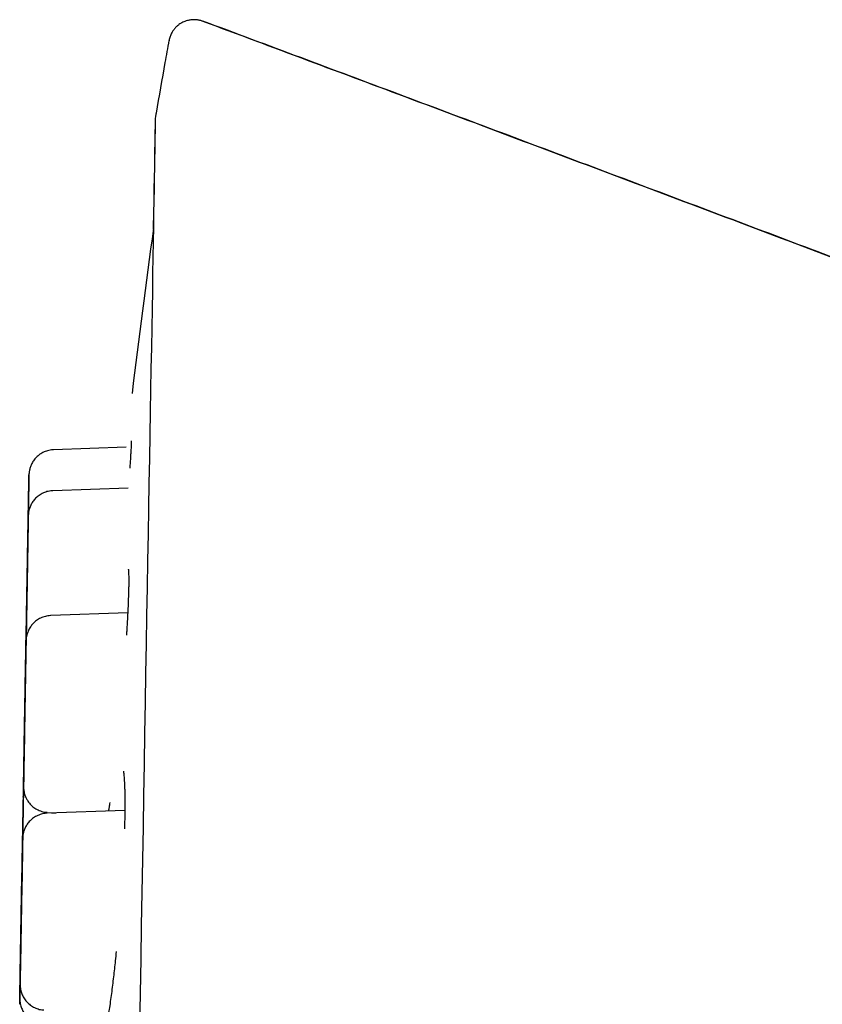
# Model space of a CAD drawing. Header units: millimetres. Extents: x 8 to 677, y 12 to 772.
# Tile 48 of 77: x 135.48 to 144.92, y 760.82 to 772.41. Entities that reach past the tile are written whole.
import ezdxf

# ---------------------------------------------------------------- set-up
doc = ezdxf.new("R2010")
doc.units = ezdxf.units.MM

msp = doc.modelspace()

# ---------------------------------------------------------------- linework, layer by layer
at = {"color": 7, "linetype": 'Continuous', "lineweight": 30}
for p, q in [((137.076, 771.268), (137.076, 771.268)), ((136.731, 767.38), (135.876, 767.35)), ((136.755, 766.899), (135.868, 766.868)), ((136.749, 765.43), (135.843, 765.398)), ((136.714, 763.103), (135.803, 763.071)), ((135.803, 763.081), (135.9, 763.074))]:
    msp.add_line(p, q, dxfattribs=at)
at = {"color": 7, "linetype": 'Continuous', "lineweight": 30, "flags": 128}
for points in [[(137.073, 771.24), (137.073, 771.234), (137.073, 771.217), (137.072, 771.188), (137.072, 771.148), (137.071, 771.097), (137.07, 771.034), (137.069, 770.96), (137.067, 770.875), (137.065, 770.779), (137.064, 770.672), (137.062, 770.553), (137.059, 770.424), (137.057, 770.284), (137.054, 770.133), (137.052, 769.971), (137.049, 769.799), (137.045, 769.616), (137.042, 769.423), (137.039, 769.22), (137.035, 769.007), (137.031, 768.784), (137.027, 768.551), (137.023, 768.309), (137.018, 768.057), (137.014, 767.796), (137.009, 767.526), (137.004, 767.247), (136.999, 766.959), (136.994, 766.663), (136.989, 766.358), (136.983, 766.046), (136.978, 765.726), (136.972, 765.398), (136.966, 765.062), (136.96, 764.72), (136.954, 764.37), (136.948, 764.014), (136.942, 763.651), (136.935, 763.282), (136.929, 762.907), (136.922, 762.526), (136.916, 762.14), (136.909, 761.749), (136.902, 761.353), (136.895, 760.952), (136.888, 760.547)], [(137.073, 771.24), (137.073, 771.234), (137.073, 771.217), (137.072, 771.188), (137.071, 771.148), (137.07, 771.097), (137.069, 771.034), (137.068, 770.96), (137.066, 770.875), (137.065, 770.779), (137.063, 770.672), (137.061, 770.553), (137.058, 770.424), (137.056, 770.284), (137.053, 770.133), (137.05, 769.971), (137.05, 769.947)], [(135.557, 765.338), (135.557, 765.341), (135.557, 765.347), (135.557, 765.356), (135.558, 765.37), (135.558, 765.386), (135.558, 765.407), (135.559, 765.43), (135.559, 765.457), (135.56, 765.488), (135.56, 765.521), (135.561, 765.557), (135.562, 765.596), (135.562, 765.637), (135.563, 765.681), (135.564, 765.727), (135.565, 765.775), (135.566, 765.825), (135.566, 765.876), (135.567, 765.929), (135.568, 765.983), (135.569, 766.038), (135.57, 766.093), (135.571, 766.149), (135.572, 766.205), (135.573, 766.261), (135.574, 766.317), (135.575, 766.373), (135.576, 766.427), (135.577, 766.481), (135.578, 766.533), (135.579, 766.584), (135.58, 766.634), (135.581, 766.681), (135.581, 766.726), (135.582, 766.769), (135.583, 766.81), (135.583, 766.848), (135.584, 766.883), (135.585, 766.916), (135.585, 766.945), (135.586, 766.971), (135.586, 766.994), (135.586, 767.013), (135.587, 767.029), (135.587, 767.041), (135.587, 767.05), (135.587, 767.055), (135.587, 767.056)], [(135.587, 767.056), (135.587, 767.056), (135.587, 767.053), (135.587, 767.047), (135.587, 767.038), (135.586, 767.024), (135.586, 767.008), (135.586, 766.987), (135.585, 766.964), (135.585, 766.937), (135.584, 766.906), (135.584, 766.873), (135.583, 766.837), (135.582, 766.798), (135.582, 766.757), (135.581, 766.713), (135.58, 766.667), (135.579, 766.619), (135.578, 766.569), (135.578, 766.518), (135.577, 766.465), (135.576, 766.411), (135.575, 766.356), (135.574, 766.301), (135.573, 766.245), (135.572, 766.189), (135.571, 766.133), (135.57, 766.077), (135.569, 766.021), (135.568, 765.967), (135.567, 765.913), (135.566, 765.861), (135.565, 765.81), (135.564, 765.76), (135.563, 765.713), (135.563, 765.668), (135.562, 765.625), (135.561, 765.584), (135.561, 765.546), (135.56, 765.511), (135.559, 765.478), (135.559, 765.449), (135.558, 765.423), (135.558, 765.4), (135.558, 765.381), (135.557, 765.365), (135.557, 765.353), (135.557, 765.344), (135.557, 765.339), (135.557, 765.338)], [(135.572, 766.191), (135.573, 766.239), (135.574, 766.286), (135.574, 766.333), (135.575, 766.378), (135.576, 766.423), (135.577, 766.467), (135.577, 766.509), (135.578, 766.549), (135.579, 766.586), (135.579, 766.622), (135.58, 766.655), (135.58, 766.685), (135.581, 766.712), (135.581, 766.736), (135.582, 766.757), (135.582, 766.775), (135.582, 766.789), (135.583, 766.799), (135.583, 766.806), (135.583, 766.81), (135.583, 766.809), (135.583, 766.805), (135.582, 766.797), (135.582, 766.786), (135.582, 766.771), (135.582, 766.752), (135.581, 766.731), (135.581, 766.706), (135.58, 766.678), (135.58, 766.647), (135.579, 766.613), (135.579, 766.577), (135.578, 766.539), (135.577, 766.498), (135.577, 766.456), (135.576, 766.412), (135.575, 766.367), (135.574, 766.321), (135.573, 766.274), (135.573, 766.227), (135.572, 766.179), (135.571, 766.132), (135.57, 766.085), (135.569, 766.038), (135.568, 765.993), (135.568, 765.949), (135.567, 765.906), (135.566, 765.865), (135.566, 765.826), (135.565, 765.79), (135.564, 765.755), (135.564, 765.724), (135.563, 765.695), (135.563, 765.669), (135.562, 765.647), (135.562, 765.627), (135.562, 765.612), (135.562, 765.599), (135.561, 765.591), (135.561, 765.586), (135.561, 765.584), (135.561, 765.586), (135.561, 765.592), (135.562, 765.602), (135.562, 765.615), (135.562, 765.632), (135.562, 765.652), (135.563, 765.675), (135.563, 765.702), (135.564, 765.731), (135.564, 765.764), (135.565, 765.799), (135.566, 765.836), (135.566, 765.875), (135.567, 765.917), (135.568, 765.96), (135.569, 766.004), (135.569, 766.05), (135.57, 766.096), (135.571, 766.144), (135.572, 766.191)], [(135.549, 764.856), (135.549, 764.858), (135.549, 764.864), (135.549, 764.874), (135.549, 764.887), (135.55, 764.904), (135.55, 764.924), (135.551, 764.948), (135.551, 764.975), (135.552, 765.005), (135.552, 765.038), (135.553, 765.074), (135.553, 765.113), (135.554, 765.155), (135.555, 765.198), (135.556, 765.244), (135.557, 765.292), (135.557, 765.342), (135.558, 765.394), (135.559, 765.446), (135.56, 765.5), (135.561, 765.555), (135.562, 765.611), (135.563, 765.667), (135.564, 765.723), (135.565, 765.779), (135.566, 765.835), (135.567, 765.89), (135.568, 765.945), (135.569, 765.999), (135.57, 766.051), (135.571, 766.102), (135.572, 766.151), (135.572, 766.199), (135.573, 766.244), (135.574, 766.287), (135.575, 766.328), (135.575, 766.366), (135.576, 766.401), (135.576, 766.433), (135.577, 766.463), (135.577, 766.489), (135.578, 766.511), (135.578, 766.531), (135.578, 766.546), (135.579, 766.559), (135.579, 766.567), (135.579, 766.572), (135.579, 766.573)], [(135.579, 766.573), (135.579, 766.573), (135.579, 766.571), (135.579, 766.565), (135.579, 766.555), (135.578, 766.542), (135.578, 766.525), (135.578, 766.505), (135.577, 766.481), (135.577, 766.454), (135.576, 766.424), (135.576, 766.391), (135.575, 766.355), (135.574, 766.316), (135.574, 766.275), (135.573, 766.231), (135.572, 766.185), (135.571, 766.137), (135.57, 766.087), (135.569, 766.036), (135.568, 765.983), (135.568, 765.929), (135.567, 765.874), (135.566, 765.819), (135.565, 765.763), (135.564, 765.706), (135.563, 765.65), (135.562, 765.594), (135.561, 765.539), (135.56, 765.484), (135.559, 765.431), (135.558, 765.378), (135.557, 765.327), (135.556, 765.278), (135.555, 765.231), (135.555, 765.185), (135.554, 765.142), (135.553, 765.102), (135.552, 765.064), (135.552, 765.028), (135.551, 764.996), (135.551, 764.967), (135.55, 764.941), (135.55, 764.918), (135.55, 764.899), (135.549, 764.883), (135.549, 764.871), (135.549, 764.862), (135.549, 764.857), (135.549, 764.856)], [(135.547, 764.79), (135.547, 764.792), (135.547, 764.798), (135.547, 764.808), (135.548, 764.821), (135.548, 764.838), (135.548, 764.859), (135.549, 764.882), (135.549, 764.909), (135.55, 764.939), (135.55, 764.973), (135.551, 765.009), (135.552, 765.047), (135.552, 765.089), (135.553, 765.133), (135.554, 765.179), (135.555, 765.227), (135.556, 765.276), (135.557, 765.328), (135.558, 765.381), (135.558, 765.435), (135.559, 765.489), (135.56, 765.545), (135.561, 765.601), (135.562, 765.657), (135.563, 765.713), (135.564, 765.769), (135.565, 765.824), (135.566, 765.879), (135.567, 765.933), (135.568, 765.985), (135.569, 766.036), (135.57, 766.085), (135.571, 766.133), (135.571, 766.178), (135.572, 766.221), (135.573, 766.262), (135.574, 766.3), (135.574, 766.335), (135.575, 766.368), (135.575, 766.397), (135.576, 766.423), (135.576, 766.445), (135.576, 766.465), (135.577, 766.481), (135.577, 766.493), (135.577, 766.501), (135.577, 766.506), (135.577, 766.508)], [(135.577, 766.508), (135.577, 766.508), (135.577, 766.505), (135.577, 766.499), (135.577, 766.49), (135.577, 766.476), (135.576, 766.459), (135.576, 766.439), (135.576, 766.415), (135.575, 766.388), (135.574, 766.358), (135.574, 766.325), (135.573, 766.289), (135.573, 766.25), (135.572, 766.209), (135.571, 766.165), (135.57, 766.119), (135.569, 766.071), (135.569, 766.021), (135.568, 765.97), (135.567, 765.917), (135.566, 765.863), (135.565, 765.808), (135.564, 765.753), (135.563, 765.697), (135.562, 765.641), (135.561, 765.584), (135.56, 765.529), (135.559, 765.473), (135.558, 765.419), (135.557, 765.365), (135.556, 765.313), (135.555, 765.262), (135.554, 765.212), (135.554, 765.165), (135.553, 765.119), (135.552, 765.076), (135.551, 765.036), (135.551, 764.998), (135.55, 764.962), (135.55, 764.93), (135.549, 764.901), (135.549, 764.875), (135.548, 764.852), (135.548, 764.833), (135.548, 764.817), (135.547, 764.805), (135.547, 764.796), (135.547, 764.791), (135.547, 764.79)], [(135.573, 766.262), (135.573, 766.26), (135.573, 766.255), (135.573, 766.247), (135.572, 766.234), (135.572, 766.218), (135.572, 766.199), (135.571, 766.177), (135.571, 766.151), (135.57, 766.122), (135.57, 766.09), (135.569, 766.056), (135.569, 766.02), (135.568, 765.981), (135.567, 765.94), (135.567, 765.897), (135.566, 765.853), (135.565, 765.807), (135.564, 765.761), (135.563, 765.714), (135.563, 765.667), (135.562, 765.619), (135.561, 765.572), (135.56, 765.525), (135.559, 765.479), (135.558, 765.434), (135.558, 765.39), (135.557, 765.348), (135.556, 765.307), (135.556, 765.269), (135.555, 765.233), (135.554, 765.199), (135.554, 765.168), (135.553, 765.14), (135.553, 765.115), (135.552, 765.093), (135.552, 765.075), (135.552, 765.06), (135.552, 765.049), (135.552, 765.041), (135.551, 765.037), (135.551, 765.036), (135.552, 765.039), (135.552, 765.046), (135.552, 765.057), (135.552, 765.071), (135.552, 765.089), (135.553, 765.109), (135.553, 765.134), (135.554, 765.161), (135.554, 765.191), (135.555, 765.224), (135.555, 765.26), (135.556, 765.297), (135.557, 765.337), (135.557, 765.379), (135.558, 765.423), (135.559, 765.467), (135.56, 765.513), (135.561, 765.56), (135.561, 765.607), (135.562, 765.655), (135.563, 765.702), (135.564, 765.749), (135.565, 765.796), (135.565, 765.842), (135.566, 765.886), (135.567, 765.929), (135.568, 765.971), (135.568, 766.01), (135.569, 766.047), (135.57, 766.082), (135.57, 766.114), (135.571, 766.144), (135.571, 766.17), (135.572, 766.194), (135.572, 766.214), (135.572, 766.231), (135.573, 766.244), (135.573, 766.253), (135.573, 766.259), (135.573, 766.262)], [(135.575, 766.327), (135.575, 766.326), (135.574, 766.321), (135.574, 766.312), (135.574, 766.3), (135.574, 766.284), (135.574, 766.265), (135.573, 766.242), (135.573, 766.217), (135.572, 766.188), (135.572, 766.156), (135.571, 766.122), (135.57, 766.085), (135.57, 766.046), (135.569, 766.005), (135.568, 765.963), (135.567, 765.919), (135.567, 765.873), (135.566, 765.827), (135.565, 765.78), (135.564, 765.732), (135.563, 765.685), (135.563, 765.638), (135.562, 765.591), (135.561, 765.545), (135.56, 765.499), (135.559, 765.456), (135.559, 765.413), (135.558, 765.373), (135.557, 765.335), (135.557, 765.298), (135.556, 765.265), (135.556, 765.234), (135.555, 765.206), (135.555, 765.181), (135.554, 765.159), (135.554, 765.141), (135.554, 765.126), (135.553, 765.114), (135.553, 765.107), (135.553, 765.103), (135.553, 765.102), (135.553, 765.105), (135.553, 765.112), (135.554, 765.123), (135.554, 765.137), (135.554, 765.154), (135.554, 765.175), (135.555, 765.199), (135.555, 765.227), (135.556, 765.257), (135.556, 765.29), (135.557, 765.325), (135.558, 765.363), (135.558, 765.403), (135.559, 765.445), (135.56, 765.488), (135.561, 765.533), (135.561, 765.579), (135.562, 765.626), (135.563, 765.673), (135.564, 765.721), (135.565, 765.768), (135.566, 765.815), (135.566, 765.862), (135.567, 765.907), (135.568, 765.952), (135.569, 765.995), (135.569, 766.036), (135.57, 766.076), (135.571, 766.113), (135.571, 766.148), (135.572, 766.18), (135.572, 766.21), (135.573, 766.236), (135.573, 766.26), (135.574, 766.28), (135.574, 766.296), (135.574, 766.31), (135.574, 766.319), (135.575, 766.325), (135.575, 766.327)], [(135.553, 765.103), (135.553, 765.103), (135.553, 765.101), (135.553, 765.095), (135.553, 765.085), (135.553, 765.072), (135.553, 765.055), (135.552, 765.035), (135.552, 765.011), (135.551, 764.984), (135.551, 764.954), (135.55, 764.921), (135.55, 764.885), (135.549, 764.846), (135.548, 764.805), (135.547, 764.761), (135.547, 764.715), (135.546, 764.667), (135.545, 764.617), (135.544, 764.566), (135.543, 764.513), (135.542, 764.459), (135.541, 764.404), (135.54, 764.349), (135.539, 764.293), (135.538, 764.236), (135.537, 764.18), (135.536, 764.124), (135.535, 764.069), (135.534, 764.014), (135.533, 763.961), (135.533, 763.908), (135.532, 763.857), (135.531, 763.808), (135.53, 763.761), (135.529, 763.715), (135.528, 763.672), (135.528, 763.632), (135.527, 763.594), (135.526, 763.558), (135.526, 763.526), (135.525, 763.497), (135.525, 763.471), (135.525, 763.448), (135.524, 763.429), (135.524, 763.413), (135.524, 763.401), (135.524, 763.392), (135.524, 763.387), (135.523, 763.386)], [(135.539, 764.253), (135.54, 764.309), (135.541, 764.365), (135.542, 764.42), (135.543, 764.475), (135.544, 764.529), (135.544, 764.581), (135.545, 764.632), (135.546, 764.681), (135.547, 764.729), (135.548, 764.774), (135.549, 764.817), (135.549, 764.858), (135.55, 764.896), (135.551, 764.931), (135.551, 764.963), (135.552, 764.993), (135.552, 765.019), (135.552, 765.041), (135.553, 765.061), (135.553, 765.076), (135.553, 765.089), (135.553, 765.097), (135.553, 765.102), (135.553, 765.103)], [(135.52, 763.26), (135.52, 763.262), (135.52, 763.268), (135.521, 763.278), (135.521, 763.291), (135.521, 763.308), (135.521, 763.329), (135.522, 763.352), (135.522, 763.379), (135.523, 763.409), (135.523, 763.443), (135.524, 763.479), (135.525, 763.517), (135.525, 763.559), (135.526, 763.603), (135.527, 763.649), (135.528, 763.697), (135.529, 763.746), (135.53, 763.798), (135.531, 763.851), (135.532, 763.905), (135.532, 763.959), (135.533, 764.015), (135.534, 764.071), (135.535, 764.127), (135.536, 764.183), (135.537, 764.239), (135.538, 764.295), (135.539, 764.349), (135.54, 764.403), (135.541, 764.455), (135.542, 764.506), (135.543, 764.555), (135.544, 764.603), (135.544, 764.648), (135.545, 764.691), (135.546, 764.732), (135.547, 764.77), (135.547, 764.805), (135.548, 764.838), (135.548, 764.867), (135.549, 764.893), (135.549, 764.915), (135.549, 764.935), (135.55, 764.951), (135.55, 764.963), (135.55, 764.971), (135.55, 764.976), (135.55, 764.978)], [(135.55, 764.978), (135.55, 764.978), (135.55, 764.975), (135.55, 764.969), (135.55, 764.96), (135.55, 764.946), (135.549, 764.929), (135.549, 764.909), (135.549, 764.885), (135.548, 764.858), (135.548, 764.828), (135.547, 764.795), (135.546, 764.759), (135.546, 764.72), (135.545, 764.679), (135.544, 764.635), (135.543, 764.589), (135.542, 764.541), (135.542, 764.491), (135.541, 764.44), (135.54, 764.387), (135.539, 764.333), (135.538, 764.278), (135.537, 764.223), (135.536, 764.167), (135.535, 764.111), (135.534, 764.054), (135.533, 763.999), (135.532, 763.943), (135.531, 763.889), (135.53, 763.835), (135.529, 763.783), (135.528, 763.732), (135.527, 763.682), (135.527, 763.635), (135.526, 763.59), (135.525, 763.546), (135.524, 763.506), (135.524, 763.468), (135.523, 763.433), (135.523, 763.4), (135.522, 763.371), (135.522, 763.345), (135.521, 763.322), (135.521, 763.303), (135.521, 763.287), (135.52, 763.275), (135.52, 763.266), (135.52, 763.261), (135.52, 763.26)], [(135.549, 764.857), (135.549, 764.856), (135.549, 764.851), (135.549, 764.842), (135.549, 764.83), (135.548, 764.814), (135.548, 764.795), (135.548, 764.772), (135.547, 764.747), (135.547, 764.718), (135.546, 764.686), (135.546, 764.652), (135.545, 764.615), (135.544, 764.576), (135.544, 764.535), (135.543, 764.493), (135.542, 764.449), (135.541, 764.403), (135.54, 764.357), (135.54, 764.31), (135.539, 764.262), (135.538, 764.215), (135.537, 764.168), (135.536, 764.121), (135.536, 764.075), (135.535, 764.029), (135.534, 763.986), (135.533, 763.943), (135.533, 763.903), (135.532, 763.865), (135.531, 763.828), (135.531, 763.795), (135.53, 763.764), (135.53, 763.736), (135.529, 763.711), (135.529, 763.689), (135.528, 763.671), (135.528, 763.656), (135.528, 763.644), (135.528, 763.637), (135.528, 763.633), (135.528, 763.632), (135.528, 763.635), (135.528, 763.642), (135.528, 763.653), (135.528, 763.667), (135.529, 763.684), (135.529, 763.705), (135.529, 763.729), (135.53, 763.757), (135.53, 763.787), (135.531, 763.82), (135.532, 763.855), (135.532, 763.893), (135.533, 763.933), (135.534, 763.975), (135.534, 764.018), (135.535, 764.063), (135.536, 764.109), (135.537, 764.156), (135.538, 764.203), (135.539, 764.251), (135.539, 764.298), (135.54, 764.345), (135.541, 764.392), (135.542, 764.437), (135.543, 764.482), (135.543, 764.525), (135.544, 764.566), (135.545, 764.606), (135.545, 764.643), (135.546, 764.678), (135.547, 764.71), (135.547, 764.74), (135.548, 764.766), (135.548, 764.79), (135.548, 764.81), (135.549, 764.826), (135.549, 764.84), (135.549, 764.849), (135.549, 764.855), (135.549, 764.857)], [(135.535, 764.113), (135.536, 764.16), (135.537, 764.208), (135.537, 764.254), (135.538, 764.3), (135.539, 764.345), (135.54, 764.389), (135.541, 764.43), (135.541, 764.47), (135.542, 764.508), (135.543, 764.544), (135.543, 764.577), (135.544, 764.607), (135.544, 764.634), (135.545, 764.658), (135.545, 764.679), (135.545, 764.697), (135.546, 764.711), (135.546, 764.721), (135.546, 764.728), (135.546, 764.731), (135.546, 764.731), (135.546, 764.727), (135.546, 764.719), (135.545, 764.708), (135.545, 764.693), (135.545, 764.674), (135.545, 764.653), (135.544, 764.628), (135.544, 764.6), (135.543, 764.569), (135.542, 764.535), (135.542, 764.499), (135.541, 764.461), (135.54, 764.42), (135.54, 764.378), (135.539, 764.334), (135.538, 764.289), (135.537, 764.243), (135.537, 764.196), (135.536, 764.149), (135.535, 764.101), (135.534, 764.054), (135.533, 764.007), (135.532, 763.96), (135.532, 763.915), (135.531, 763.871), (135.53, 763.828), (135.529, 763.787), (135.529, 763.748), (135.528, 763.711), (135.527, 763.677), (135.527, 763.646), (135.526, 763.617), (135.526, 763.591), (135.526, 763.569), (135.525, 763.549), (135.525, 763.533), (135.525, 763.521), (135.525, 763.512), (135.525, 763.507), (135.524, 763.506), (135.525, 763.508), (135.525, 763.514), (135.525, 763.524), (135.525, 763.537), (135.525, 763.554), (135.526, 763.574), (135.526, 763.597), (135.527, 763.624), (135.527, 763.653), (135.528, 763.686), (135.528, 763.72), (135.529, 763.758), (135.53, 763.797), (135.53, 763.839), (135.531, 763.882), (135.532, 763.926), (135.533, 763.972), (135.533, 764.018), (135.534, 764.066), (135.535, 764.113)], [(135.523, 763.386), (135.523, 763.386), (135.524, 763.388), (135.524, 763.394), (135.524, 763.404), (135.524, 763.417), (135.524, 763.434), (135.525, 763.454), (135.525, 763.478), (135.526, 763.505), (135.526, 763.535), (135.527, 763.568), (135.527, 763.604), (135.528, 763.643), (135.529, 763.685), (135.53, 763.728), (135.53, 763.774), (135.531, 763.822), (135.532, 763.872), (135.533, 763.924), (135.534, 763.976), (135.535, 764.03), (135.536, 764.085), (135.537, 764.141), (135.538, 764.197), (135.539, 764.253)], [(135.492, 761.639), (135.492, 761.641), (135.493, 761.647), (135.493, 761.657), (135.493, 761.67), (135.493, 761.687), (135.494, 761.707), (135.494, 761.731), (135.495, 761.758), (135.495, 761.788), (135.496, 761.821), (135.496, 761.858), (135.497, 761.896), (135.498, 761.938), (135.498, 761.981), (135.499, 762.027), (135.5, 762.075), (135.501, 762.125), (135.502, 762.177), (135.503, 762.23), (135.504, 762.283), (135.505, 762.338), (135.506, 762.394), (135.507, 762.45), (135.508, 762.506), (135.509, 762.562), (135.51, 762.618), (135.511, 762.673), (135.512, 762.728), (135.512, 762.782), (135.513, 762.834), (135.514, 762.885), (135.515, 762.934), (135.516, 762.982), (135.517, 763.027), (135.517, 763.07), (135.518, 763.111), (135.519, 763.149), (135.519, 763.184), (135.52, 763.216), (135.521, 763.246), (135.521, 763.272), (135.521, 763.294), (135.522, 763.314), (135.522, 763.329), (135.522, 763.342), (135.522, 763.35), (135.522, 763.355), (135.522, 763.357)], [(135.522, 763.357), (135.522, 763.357), (135.522, 763.354), (135.522, 763.348), (135.522, 763.338), (135.522, 763.325), (135.522, 763.308), (135.521, 763.288), (135.521, 763.264), (135.52, 763.237), (135.52, 763.207), (135.519, 763.174), (135.519, 763.138), (135.518, 763.099), (135.517, 763.058), (135.516, 763.014), (135.516, 762.968), (135.515, 762.92), (135.514, 762.87), (135.513, 762.819), (135.512, 762.766), (135.511, 762.712), (135.51, 762.657), (135.509, 762.602), (135.508, 762.546), (135.507, 762.489), (135.506, 762.433), (135.505, 762.377), (135.504, 762.322), (135.503, 762.267), (135.502, 762.214), (135.501, 762.161), (135.501, 762.11), (135.5, 762.061), (135.499, 762.014), (135.498, 761.968), (135.497, 761.925), (135.497, 761.885), (135.496, 761.847), (135.495, 761.811), (135.495, 761.779), (135.494, 761.75), (135.494, 761.724), (135.494, 761.701), (135.493, 761.682), (135.493, 761.666), (135.493, 761.654), (135.493, 761.645), (135.492, 761.64), (135.492, 761.639)], [(135.507, 762.492), (135.508, 762.539), (135.509, 762.587), (135.51, 762.633), (135.511, 762.679), (135.511, 762.724), (135.512, 762.767), (135.513, 762.809), (135.514, 762.849), (135.514, 762.887), (135.515, 762.923), (135.515, 762.956), (135.516, 762.986), (135.516, 763.013), (135.517, 763.037), (135.517, 763.058), (135.518, 763.076), (135.518, 763.09), (135.518, 763.1), (135.518, 763.107), (135.518, 763.11), (135.518, 763.11), (135.518, 763.106), (135.518, 763.098), (135.518, 763.087), (135.517, 763.072), (135.517, 763.053), (135.517, 763.031), (135.516, 763.006), (135.516, 762.978), (135.515, 762.948), (135.515, 762.914), (135.514, 762.878), (135.513, 762.839), (135.513, 762.799), (135.512, 762.757), (135.511, 762.713), (135.51, 762.668), (135.51, 762.622), (135.509, 762.575), (135.508, 762.527), (135.507, 762.48), (135.506, 762.432), (135.506, 762.385), (135.505, 762.339), (135.504, 762.294), (135.503, 762.25), (135.502, 762.207), (135.502, 762.166), (135.501, 762.127), (135.5, 762.09), (135.5, 762.056), (135.499, 762.024), (135.499, 761.996), (135.498, 761.97), (135.498, 761.947), (135.498, 761.928), (135.497, 761.912), (135.497, 761.9), (135.497, 761.891), (135.497, 761.886), (135.497, 761.885), (135.497, 761.887), (135.497, 761.893), (135.497, 761.903), (135.497, 761.916), (135.498, 761.933), (135.498, 761.953), (135.498, 761.976), (135.499, 762.003), (135.499, 762.032), (135.5, 762.064), (135.5, 762.099), (135.501, 762.137), (135.502, 762.176), (135.502, 762.217), (135.503, 762.261), (135.504, 762.305), (135.505, 762.351), (135.506, 762.397), (135.506, 762.444), (135.507, 762.492)], [(135.483, 761.059), (135.483, 761.061), (135.483, 761.067), (135.483, 761.077), (135.484, 761.09), (135.484, 761.107), (135.484, 761.127), (135.485, 761.151), (135.485, 761.178), (135.486, 761.208), (135.486, 761.241), (135.487, 761.277), (135.488, 761.316), (135.488, 761.358), (135.489, 761.401), (135.49, 761.447), (135.491, 761.495), (135.492, 761.545), (135.493, 761.597), (135.493, 761.649), (135.494, 761.703), (135.495, 761.758), (135.496, 761.814), (135.497, 761.87), (135.498, 761.926), (135.499, 761.982), (135.5, 762.038), (135.501, 762.093), (135.502, 762.148), (135.503, 762.202), (135.504, 762.254), (135.505, 762.305), (135.506, 762.354), (135.507, 762.402), (135.507, 762.447), (135.508, 762.49), (135.509, 762.531), (135.509, 762.569), (135.51, 762.604), (135.511, 762.636), (135.511, 762.666), (135.512, 762.692), (135.512, 762.714), (135.512, 762.734), (135.513, 762.749), (135.513, 762.762), (135.513, 762.77), (135.513, 762.775), (135.513, 762.776)], [(135.513, 762.776), (135.513, 762.776), (135.513, 762.774), (135.513, 762.768), (135.513, 762.758), (135.512, 762.745), (135.512, 762.728), (135.512, 762.708), (135.511, 762.684), (135.511, 762.657), (135.51, 762.627), (135.51, 762.594), (135.509, 762.558), (135.509, 762.519), (135.508, 762.478), (135.507, 762.434), (135.506, 762.388), (135.505, 762.34), (135.505, 762.29), (135.504, 762.239), (135.503, 762.186), (135.502, 762.132), (135.501, 762.077), (135.5, 762.022), (135.499, 761.966), (135.498, 761.909), (135.497, 761.853), (135.496, 761.797), (135.495, 761.742), (135.494, 761.687), (135.493, 761.634), (135.492, 761.581), (135.491, 761.53), (135.49, 761.481), (135.49, 761.434), (135.489, 761.388), (135.488, 761.345), (135.487, 761.305), (135.487, 761.267), (135.486, 761.231), (135.485, 761.199), (135.485, 761.17), (135.485, 761.144), (135.484, 761.121), (135.484, 761.102), (135.484, 761.086), (135.483, 761.074), (135.483, 761.065), (135.483, 761.06), (135.483, 761.059)], [(135.478, 760.824), (135.478, 760.826), (135.478, 760.832), (135.478, 760.842), (135.478, 760.855), (135.479, 760.872), (135.479, 760.892), (135.48, 760.916), (135.48, 760.943), (135.481, 760.973), (135.481, 761.006), (135.482, 761.042), (135.482, 761.081), (135.483, 761.123), (135.484, 761.166), (135.485, 761.212), (135.486, 761.26), (135.486, 761.31), (135.487, 761.362), (135.488, 761.414), (135.489, 761.468), (135.49, 761.523), (135.491, 761.579), (135.492, 761.635), (135.493, 761.691), (135.494, 761.747), (135.495, 761.803), (135.496, 761.858), (135.497, 761.913), (135.498, 761.966), (135.499, 762.019), (135.5, 762.07), (135.501, 762.119), (135.501, 762.167), (135.502, 762.212), (135.503, 762.255), (135.504, 762.296), (135.504, 762.334), (135.505, 762.369), (135.506, 762.401), (135.506, 762.43), (135.506, 762.456), (135.507, 762.479), (135.507, 762.498), (135.507, 762.514), (135.508, 762.526), (135.508, 762.535), (135.508, 762.54), (135.508, 762.541)], [(135.508, 762.541), (135.508, 762.541), (135.508, 762.539), (135.508, 762.533), (135.508, 762.523), (135.507, 762.51), (135.507, 762.493), (135.507, 762.473), (135.506, 762.449), (135.506, 762.422), (135.505, 762.392), (135.505, 762.359), (135.504, 762.323), (135.503, 762.284), (135.503, 762.243), (135.502, 762.199), (135.501, 762.153), (135.5, 762.105), (135.499, 762.055), (135.498, 762.004), (135.498, 761.951), (135.497, 761.897), (135.496, 761.842), (135.495, 761.786), (135.494, 761.73), (135.493, 761.674), (135.492, 761.618), (135.491, 761.562), (135.49, 761.507), (135.489, 761.452), (135.488, 761.399), (135.487, 761.346), (135.486, 761.295), (135.485, 761.246), (135.484, 761.199), (135.484, 761.153), (135.483, 761.11), (135.482, 761.069), (135.482, 761.031), (135.481, 760.996), (135.48, 760.964), (135.48, 760.935), (135.479, 760.909), (135.479, 760.886), (135.479, 760.867), (135.478, 760.851), (135.478, 760.839), (135.478, 760.83), (135.478, 760.825), (135.478, 760.824)], [(135.479, 760.884), (135.479, 760.887), (135.479, 760.893), (135.479, 760.902), (135.479, 760.916), (135.479, 760.932), (135.48, 760.953), (135.48, 760.976), (135.481, 761.003), (135.481, 761.034), (135.482, 761.067), (135.482, 761.103), (135.483, 761.142), (135.484, 761.183), (135.485, 761.227), (135.485, 761.273), (135.486, 761.321), (135.487, 761.371), (135.488, 761.422), (135.489, 761.475), (135.49, 761.529), (135.491, 761.584), (135.492, 761.639), (135.493, 761.695), (135.494, 761.751), (135.495, 761.807), (135.496, 761.863), (135.497, 761.919), (135.498, 761.973), (135.499, 762.027), (135.499, 762.079), (135.5, 762.13), (135.501, 762.18), (135.502, 762.227), (135.503, 762.272), (135.504, 762.316), (135.504, 762.356), (135.505, 762.394), (135.506, 762.429), (135.506, 762.462), (135.507, 762.491), (135.507, 762.517), (135.507, 762.54), (135.508, 762.559), (135.508, 762.575), (135.508, 762.587), (135.508, 762.596), (135.508, 762.601), (135.508, 762.602)], [(135.508, 762.602), (135.508, 762.602), (135.508, 762.599), (135.508, 762.593), (135.508, 762.584), (135.508, 762.57), (135.508, 762.554), (135.507, 762.533), (135.507, 762.51), (135.506, 762.483), (135.506, 762.453), (135.505, 762.419), (135.505, 762.383), (135.504, 762.344), (135.503, 762.303), (135.502, 762.259), (135.502, 762.213), (135.501, 762.165), (135.5, 762.115), (135.499, 762.064), (135.498, 762.011), (135.497, 761.957), (135.496, 761.902), (135.495, 761.847), (135.494, 761.791), (135.493, 761.735), (135.492, 761.679), (135.491, 761.623), (135.49, 761.567), (135.489, 761.513), (135.488, 761.459), (135.488, 761.407), (135.487, 761.356), (135.486, 761.306), (135.485, 761.259), (135.484, 761.214), (135.483, 761.171), (135.483, 761.13), (135.482, 761.092), (135.481, 761.057), (135.481, 761.024), (135.48, 760.995), (135.48, 760.969), (135.48, 760.946), (135.479, 760.927), (135.479, 760.911), (135.479, 760.899), (135.479, 760.891), (135.479, 760.886), (135.479, 760.884)], [(135.48, 760.89), (135.48, 760.892), (135.48, 760.898), (135.48, 760.908), (135.48, 760.921), (135.481, 760.938), (135.481, 760.958), (135.481, 760.982), (135.482, 761.009), (135.482, 761.039), (135.483, 761.072), (135.484, 761.108), (135.484, 761.147), (135.485, 761.189), (135.486, 761.232), (135.486, 761.278), (135.487, 761.326), (135.488, 761.376), (135.489, 761.428), (135.49, 761.48), (135.491, 761.534), (135.492, 761.589), (135.493, 761.645), (135.494, 761.701), (135.495, 761.757), (135.496, 761.813), (135.497, 761.869), (135.498, 761.924), (135.499, 761.979), (135.5, 762.032), (135.501, 762.085), (135.501, 762.136), (135.502, 762.185), (135.503, 762.233), (135.504, 762.278), (135.505, 762.321), (135.505, 762.362), (135.506, 762.4), (135.507, 762.435), (135.507, 762.467), (135.508, 762.496), (135.508, 762.522), (135.509, 762.545), (135.509, 762.564), (135.509, 762.58), (135.509, 762.592), (135.51, 762.601), (135.51, 762.606), (135.51, 762.607)], [(135.51, 762.607), (135.51, 762.607), (135.51, 762.605), (135.509, 762.599), (135.509, 762.589), (135.509, 762.576), (135.509, 762.559), (135.508, 762.539), (135.508, 762.515), (135.508, 762.488), (135.507, 762.458), (135.506, 762.425), (135.506, 762.389), (135.505, 762.35), (135.504, 762.309), (135.504, 762.265), (135.503, 762.219), (135.502, 762.171), (135.501, 762.121), (135.5, 762.07), (135.499, 762.017), (135.498, 761.963), (135.497, 761.908), (135.496, 761.852), (135.495, 761.796), (135.494, 761.74), (135.493, 761.684), (135.492, 761.628), (135.492, 761.573), (135.491, 761.518), (135.49, 761.465), (135.489, 761.412), (135.488, 761.361), (135.487, 761.312), (135.486, 761.265), (135.485, 761.219), (135.485, 761.176), (135.484, 761.135), (135.483, 761.097), (135.483, 761.062), (135.482, 761.03), (135.482, 761.001), (135.481, 760.975), (135.481, 760.952), (135.48, 760.933), (135.48, 760.917), (135.48, 760.905), (135.48, 760.896), (135.48, 760.891), (135.48, 760.89)], [(135.498, 761.912), (135.499, 761.959), (135.5, 762.007), (135.5, 762.053), (135.501, 762.099), (135.502, 762.144), (135.503, 762.187), (135.503, 762.229), (135.504, 762.269), (135.505, 762.307), (135.505, 762.343), (135.506, 762.375), (135.507, 762.406), (135.507, 762.433), (135.507, 762.457), (135.508, 762.478), (135.508, 762.496), (135.508, 762.51), (135.509, 762.52), (135.509, 762.527), (135.509, 762.53), (135.509, 762.53), (135.509, 762.526), (135.509, 762.518), (135.508, 762.506), (135.508, 762.491), (135.508, 762.473), (135.507, 762.451), (135.507, 762.426), (135.506, 762.398), (135.506, 762.367), (135.505, 762.334), (135.505, 762.298), (135.504, 762.259), (135.503, 762.219), (135.503, 762.177), (135.502, 762.133), (135.501, 762.088), (135.5, 762.042), (135.499, 761.995), (135.499, 761.947), (135.498, 761.9), (135.497, 761.852), (135.496, 761.805), (135.495, 761.759), (135.495, 761.714), (135.494, 761.669), (135.493, 761.627), (135.492, 761.586), (135.492, 761.547), (135.491, 761.51), (135.49, 761.476), (135.49, 761.444), (135.489, 761.416), (135.489, 761.39), (135.488, 761.367), (135.488, 761.348), (135.488, 761.332), (135.488, 761.32), (135.487, 761.311), (135.487, 761.306), (135.487, 761.305), (135.487, 761.307), (135.488, 761.313), (135.488, 761.323), (135.488, 761.336), (135.488, 761.353), (135.489, 761.373), (135.489, 761.396), (135.489, 761.423), (135.49, 761.452), (135.49, 761.484), (135.491, 761.519), (135.492, 761.556), (135.492, 761.596), (135.493, 761.637), (135.494, 761.68), (135.495, 761.725), (135.495, 761.771), (135.496, 761.817), (135.497, 761.864), (135.498, 761.912)], [(135.504, 762.295), (135.504, 762.294), (135.504, 762.289), (135.503, 762.28), (135.503, 762.268), (135.503, 762.252), (135.503, 762.233), (135.502, 762.21), (135.502, 762.185), (135.501, 762.156), (135.501, 762.124), (135.5, 762.09), (135.499, 762.053), (135.499, 762.014), (135.498, 761.973), (135.497, 761.931), (135.497, 761.887), (135.496, 761.841), (135.495, 761.795), (135.494, 761.748), (135.493, 761.7), (135.492, 761.653), (135.492, 761.605), (135.491, 761.559), (135.49, 761.512), (135.489, 761.467), (135.488, 761.424), (135.488, 761.381), (135.487, 761.341), (135.486, 761.302), (135.486, 761.266), (135.485, 761.233), (135.485, 761.202), (135.484, 761.174), (135.484, 761.149), (135.483, 761.127), (135.483, 761.109), (135.483, 761.094), (135.482, 761.082), (135.482, 761.075), (135.482, 761.07), (135.482, 761.07), (135.482, 761.073), (135.482, 761.08), (135.483, 761.091), (135.483, 761.105), (135.483, 761.122), (135.483, 761.143), (135.484, 761.167), (135.484, 761.195), (135.485, 761.225), (135.485, 761.258), (135.486, 761.293), (135.487, 761.331), (135.487, 761.371), (135.488, 761.413), (135.489, 761.456), (135.49, 761.501), (135.491, 761.547), (135.491, 761.594), (135.492, 761.641), (135.493, 761.689), (135.494, 761.736), (135.495, 761.783), (135.495, 761.83), (135.496, 761.875), (135.497, 761.92), (135.498, 761.963), (135.498, 762.004), (135.499, 762.044), (135.5, 762.081), (135.5, 762.116), (135.501, 762.148), (135.502, 762.178), (135.502, 762.204), (135.502, 762.228), (135.503, 762.248), (135.503, 762.264), (135.503, 762.277), (135.503, 762.287), (135.504, 762.293), (135.504, 762.295)], [(135.493, 761.737), (135.494, 761.785), (135.495, 761.832), (135.496, 761.879), (135.497, 761.925), (135.497, 761.969), (135.498, 762.013), (135.499, 762.055), (135.5, 762.095), (135.5, 762.132), (135.501, 762.168), (135.501, 762.201), (135.502, 762.231), (135.502, 762.258), (135.503, 762.283), (135.503, 762.303), (135.504, 762.321), (135.504, 762.335), (135.504, 762.346), (135.504, 762.352), (135.504, 762.356), (135.504, 762.355), (135.504, 762.351), (135.504, 762.343), (135.504, 762.332), (135.504, 762.317), (135.503, 762.298), (135.503, 762.277), (135.502, 762.252), (135.502, 762.224), (135.501, 762.193), (135.501, 762.159), (135.5, 762.123), (135.5, 762.085), (135.499, 762.044), (135.498, 762.002), (135.497, 761.958), (135.497, 761.913), (135.496, 761.867), (135.495, 761.82), (135.494, 761.773), (135.493, 761.725), (135.492, 761.678), (135.492, 761.631), (135.491, 761.584), (135.49, 761.539), (135.489, 761.495), (135.488, 761.452), (135.488, 761.411), (135.487, 761.372), (135.486, 761.336), (135.486, 761.301), (135.485, 761.27), (135.485, 761.241), (135.484, 761.215), (135.484, 761.193), (135.484, 761.173), (135.483, 761.158), (135.483, 761.145), (135.483, 761.137), (135.483, 761.132), (135.483, 761.13), (135.483, 761.133), (135.483, 761.139), (135.483, 761.148), (135.483, 761.161), (135.484, 761.178), (135.484, 761.198), (135.484, 761.221), (135.485, 761.248), (135.485, 761.277), (135.486, 761.31), (135.486, 761.345), (135.487, 761.382), (135.488, 761.421), (135.489, 761.463), (135.489, 761.506), (135.49, 761.55), (135.491, 761.596), (135.492, 761.643), (135.493, 761.69), (135.493, 761.737)], [(135.505, 762.361), (135.505, 762.36), (135.505, 762.355), (135.505, 762.346), (135.505, 762.334), (135.505, 762.318), (135.504, 762.299), (135.504, 762.276), (135.503, 762.251), (135.503, 762.222), (135.502, 762.19), (135.502, 762.156), (135.501, 762.119), (135.5, 762.08), (135.5, 762.039), (135.499, 761.997), (135.498, 761.953), (135.497, 761.907), (135.497, 761.861), (135.496, 761.814), (135.495, 761.766), (135.494, 761.719), (135.493, 761.671), (135.493, 761.625), (135.492, 761.578), (135.491, 761.533), (135.49, 761.489), (135.489, 761.447), (135.489, 761.407), (135.488, 761.368), (135.487, 761.332), (135.487, 761.299), (135.486, 761.268), (135.486, 761.24), (135.485, 761.215), (135.485, 761.193), (135.485, 761.175), (135.484, 761.16), (135.484, 761.148), (135.484, 761.141), (135.484, 761.136), (135.484, 761.136), (135.484, 761.139), (135.484, 761.146), (135.484, 761.157), (135.485, 761.171), (135.485, 761.188), (135.485, 761.209), (135.486, 761.233), (135.486, 761.261), (135.487, 761.291), (135.487, 761.324), (135.488, 761.359), (135.488, 761.397), (135.489, 761.437), (135.49, 761.479), (135.491, 761.522), (135.491, 761.567), (135.492, 761.613), (135.493, 761.66), (135.494, 761.707), (135.495, 761.755), (135.496, 761.802), (135.496, 761.849), (135.497, 761.896), (135.498, 761.941), (135.499, 761.986), (135.499, 762.029), (135.5, 762.07), (135.501, 762.11), (135.502, 762.147), (135.502, 762.182), (135.503, 762.214), (135.503, 762.244), (135.504, 762.27), (135.504, 762.294), (135.504, 762.314), (135.505, 762.33), (135.505, 762.343), (135.505, 762.353), (135.505, 762.359), (135.505, 762.361)]]:
    msp.add_lwpolyline(points, dxfattribs=at)
at = {"color": 7, "linetype": 'Continuous', "lineweight": 30}
for centre, radius, start, end in [((137.273, 771.236), 0.2, 170.7086, 178.9999), ((265.85, 752.322), 130, 172.20385, 173.06835)]:
    msp.add_arc(centre, radius, start, end, dxfattribs=at)
for points, knots in [([(137.635, 772.394), (137.623, 772.398), (137.599, 772.406), (137.561, 772.413), (137.525, 772.414), (137.488, 772.411), (137.454, 772.405), (137.423, 772.395), (137.398, 772.384), (137.375, 772.371), (137.35, 772.355), (137.325, 772.334), (137.299, 772.307), (137.275, 772.274), (137.254, 772.236), (137.241, 772.199), (137.236, 772.175), (137.235, 772.166)], [0, 0, 0, 0, 0.07047, 0.145184, 0.215107, 0.279012, 0.353218, 0.413527, 0.464203, 0.510487, 0.565497, 0.628881, 0.7, 0.777866, 0.861125, 0.9481, 1, 1, 1, 1]), ([(168.161, 760.902), (167.368, 761.197), (165.777, 761.789), (163.388, 762.684), (160.988, 763.587), (158.578, 764.496), (156.157, 765.411), (153.725, 766.332), (151.35, 767.231), (149.033, 768.109), (146.773, 768.963), (144.503, 769.82), (142.223, 770.678), (139.933, 771.538), (138.402, 772.11), (137.634, 772.397)], [0, 0, 0, 0, 0.077854, 0.156079, 0.234675, 0.313645, 0.392987, 0.472703, 0.552794, 0.626539, 0.700599, 0.774975, 0.849667, 0.924675, 1, 1, 1, 1]), ([(168.154, 760.899), (167.377, 761.188), (165.761, 761.79), (163.302, 762.711), (160.772, 763.663), (158.23, 764.622), (155.677, 765.588), (153.111, 766.56), (150.533, 767.537), (147.942, 768.518), (145.337, 769.502), (142.719, 770.489), (140.151, 771.454), (138.454, 772.088), (137.635, 772.394)], [0, 0, 0, 0, 0.076208, 0.158677, 0.24156, 0.324856, 0.408566, 0.492692, 0.577233, 0.66219, 0.747564, 0.833355, 0.919564, 1, 1, 1, 1]), ([(137.234, 772.169), (137.219, 772.082), (137.167, 771.797), (137.114, 771.497), (137.078, 771.284), (137.076, 771.268)], [0, 0, 0, 0, 0.290148, 0.949089, 1, 1, 1, 1]), ([(136.791, 767.455), (136.791, 767.455), (136.791, 767.455), (136.791, 767.45), (136.79, 767.44), (136.79, 767.424), (136.789, 767.402), (136.788, 767.371), (136.786, 767.331), (136.783, 767.281), (136.779, 767.22), (136.776, 767.17), (136.773, 767.139), (136.773, 767.133)], [0, 0, 0, 0, 0.02543, 0.097174, 0.177331, 0.265947, 0.363066, 0.468736, 0.582963, 0.705775, 0.837187, 0.969782, 1, 1, 1, 1]), ([(135.876, 767.35), (135.873, 767.35), (135.859, 767.35), (135.835, 767.347), (135.806, 767.34), (135.778, 767.331), (135.751, 767.319), (135.727, 767.305), (135.704, 767.289), (135.683, 767.271), (135.664, 767.252), (135.648, 767.232), (135.634, 767.212), (135.622, 767.191), (135.612, 767.17), (135.604, 767.15), (135.598, 767.131), (135.593, 767.113), (135.59, 767.096), (135.589, 767.082), (135.588, 767.072), (135.587, 767.065), (135.587, 767.061), (135.587, 767.06), (135.587, 767.059), (135.587, 767.059)], [0, 0, 0, 0, 0.023007, 0.091029, 0.15763, 0.222871, 0.286781, 0.349359, 0.410578, 0.470385, 0.528698, 0.585399, 0.64033, 0.693285, 0.74399, 0.792087, 0.837107, 0.878438, 0.915279, 0.946588, 0.970738, 0.98493, 0.992683, 0.997384, 1, 1, 1, 1]), ([(135.868, 766.868), (135.865, 766.868), (135.851, 766.868), (135.827, 766.864), (135.798, 766.858), (135.77, 766.848), (135.743, 766.836), (135.718, 766.822), (135.696, 766.806), (135.675, 766.789), (135.656, 766.77), (135.64, 766.75), (135.626, 766.73), (135.613, 766.709), (135.604, 766.688), (135.596, 766.668), (135.589, 766.648), (135.585, 766.63), (135.582, 766.614), (135.58, 766.6), (135.58, 766.59), (135.579, 766.583), (135.579, 766.579), (135.579, 766.577), (135.579, 766.577), (135.579, 766.577)], [0, 0, 0, 0, 0.023, 0.091023, 0.157624, 0.222866, 0.286776, 0.349354, 0.410574, 0.470382, 0.528694, 0.585396, 0.640328, 0.693283, 0.743988, 0.792086, 0.837106, 0.878437, 0.915279, 0.946588, 0.970738, 0.98493, 0.992683, 0.997384, 1, 1, 1, 1]), ([(135.578, 766.519), (135.578, 766.518), (135.577, 766.516), (135.577, 766.513), (135.577, 766.511), (135.577, 766.511), (135.577, 766.511)], [0, 0, 0, 0, 0.293676, 0.657068, 0.877379, 1, 1, 1, 1]), ([(136.756, 765.945), (136.756, 765.945), (136.756, 765.945), (136.756, 765.943), (136.757, 765.94), (136.757, 765.932), (136.758, 765.92), (136.759, 765.902), (136.76, 765.878), (136.761, 765.848), (136.761, 765.813), (136.761, 765.774), (136.76, 765.728), (136.759, 765.676), (136.757, 765.614), (136.754, 765.545), (136.751, 765.469), (136.747, 765.393), (136.743, 765.309), (136.738, 765.234), (136.735, 765.183), (136.734, 765.166)], [0, 0, 0, 0, 0.015894, 0.044324, 0.066569, 0.083496, 0.120535, 0.164904, 0.216633, 0.27574, 0.328354, 0.385722, 0.44786, 0.514502, 0.58065, 0.659987, 0.735565, 0.807342, 0.875291, 0.959896, 1, 1, 1, 1]), ([(135.843, 765.398), (135.842, 765.398), (135.831, 765.398), (135.81, 765.395), (135.78, 765.39), (135.751, 765.381), (135.724, 765.37), (135.699, 765.356), (135.676, 765.341), (135.655, 765.323), (135.635, 765.305), (135.618, 765.285), (135.604, 765.265), (135.591, 765.244), (135.58, 765.223), (135.572, 765.203), (135.565, 765.183), (135.561, 765.165), (135.557, 765.148), (135.555, 765.133), (135.554, 765.122), (135.554, 765.114), (135.554, 765.11), (135.554, 765.108), (135.554, 765.107), (135.554, 765.107)], [0, 0, 0, 0, 0.0054101, 0.0740016, 0.1411452, 0.2069127, 0.2713404, 0.3344353, 0.3961774, 0.4565201, 0.515388, 0.5726733, 0.6282295, 0.6818622, 0.7333158, 0.7822555, 0.8282427, 0.8707031, 0.9088876, 0.9418222, 0.9681108, 0.9849993, 0.9937565, 0.9990415, 1, 1, 1, 1]), ([(135.557, 765.335), (135.557, 765.334), (135.557, 765.334), (135.557, 765.332), (135.557, 765.329), (135.557, 765.327), (135.557, 765.327)], [0, 0, 0, 0, 0.075839, 0.348392, 0.946772, 1, 1, 1, 1]), ([(135.551, 764.989), (135.551, 764.988), (135.55, 764.986), (135.55, 764.983), (135.55, 764.982), (135.55, 764.981), (135.55, 764.981)], [0, 0, 0, 0, 0.282891, 0.651832, 0.875507, 1, 1, 1, 1]), ([(135.549, 764.852), (135.549, 764.852), (135.549, 764.852), (135.549, 764.849), (135.549, 764.846), (135.549, 764.844), (135.549, 764.843)], [0, 0, 0, 0, 0.068388, 0.314165, 0.853757, 1, 1, 1, 1]), ([(135.547, 764.786), (135.547, 764.786), (135.547, 764.786), (135.547, 764.783), (135.547, 764.778), (135.547, 764.773), (135.548, 764.769), (135.548, 764.769)], [0, 0, 0, 0, 0.036239, 0.166476, 0.452405, 0.881554, 1, 1, 1, 1]), ([(136.698, 763.568), (136.698, 763.568), (136.698, 763.568), (136.698, 763.566), (136.699, 763.56), (136.701, 763.548), (136.703, 763.528), (136.706, 763.499), (136.708, 763.468), (136.71, 763.436), (136.712, 763.4), (136.713, 763.361), (136.714, 763.316), (136.715, 763.262), (136.715, 763.199), (136.715, 763.126), (136.714, 763.043), (136.713, 762.963), (136.711, 762.909), (136.711, 762.887)], [0, 0, 0, 0, 0.0114, 0.054672, 0.098661, 0.142429, 0.207671, 0.271223, 0.331242, 0.387684, 0.44052, 0.494439, 0.554303, 0.6201, 0.691804, 0.769372, 0.852743, 0.94184, 1, 1, 1, 1]), ([(135.523, 763.376), (135.523, 763.375), (135.523, 763.371), (135.523, 763.366), (135.523, 763.362), (135.523, 763.36), (135.522, 763.36), (135.522, 763.36)], [0, 0, 0, 0, 0.286254, 0.632425, 0.821536, 0.936188, 1, 1, 1, 1]), ([(135.523, 763.382), (135.523, 763.382), (135.523, 763.381), (135.523, 763.378), (135.524, 763.37), (135.524, 763.358), (135.526, 763.342), (135.529, 763.321), (135.535, 763.296), (135.544, 763.271), (135.555, 763.246), (135.568, 763.223), (135.583, 763.2), (135.601, 763.178), (135.622, 763.158), (135.644, 763.139), (135.669, 763.123), (135.695, 763.109), (135.722, 763.098), (135.752, 763.089), (135.779, 763.083), (135.796, 763.082), (135.803, 763.082)], [0, 0, 0, 0, 0.0028, 0.0087611, 0.0235486, 0.0556607, 0.0886469, 0.1330066, 0.1931639, 0.2580359, 0.3122896, 0.3712751, 0.4325111, 0.4952443, 0.5589584, 0.6233342, 0.6881678, 0.753325, 0.8187134, 0.8842674, 0.9570843, 1, 1, 1, 1]), ([(135.52, 763.256), (135.52, 763.256), (135.52, 763.256), (135.52, 763.254), (135.52, 763.249), (135.52, 763.245), (135.52, 763.243)], [0, 0, 0, 0, 0.046339, 0.212871, 0.578488, 1, 1, 1, 1]), ([(136.538, 763.196), (136.535, 763.177), (136.53, 763.142), (136.525, 763.111), (136.523, 763.096)], [0, 0, 0, 0, 0.538104, 1, 1, 1, 1]), ([(135.803, 763.071), (135.799, 763.071), (135.785, 763.071), (135.762, 763.067), (135.732, 763.061), (135.704, 763.051), (135.677, 763.039), (135.653, 763.025), (135.63, 763.009), (135.609, 762.992), (135.59, 762.973), (135.574, 762.953), (135.56, 762.933), (135.548, 762.912), (135.538, 762.891), (135.53, 762.871), (135.524, 762.851), (135.519, 762.833), (135.516, 762.817), (135.515, 762.803), (135.514, 762.793), (135.513, 762.786), (135.513, 762.782), (135.513, 762.78), (135.513, 762.78), (135.513, 762.78)], [0, 0, 0, 0, 0.023007, 0.091029, 0.15763, 0.222871, 0.286781, 0.349359, 0.410578, 0.470385, 0.528698, 0.585399, 0.64033, 0.693285, 0.74399, 0.792087, 0.837107, 0.878438, 0.915279, 0.946588, 0.970738, 0.98493, 0.992683, 0.997384, 1, 1, 1, 1]), ([(135.51, 762.623), (135.51, 762.623), (135.51, 762.62), (135.51, 762.617), (135.51, 762.613), (135.51, 762.611), (135.51, 762.611), (135.51, 762.611)], [0, 0, 0, 0, 0.080933, 0.526686, 0.770198, 0.917831, 1, 1, 1, 1]), ([(135.508, 762.552), (135.508, 762.551), (135.508, 762.549), (135.508, 762.547), (135.508, 762.545), (135.508, 762.545), (135.508, 762.545)], [0, 0, 0, 0, 0.2847771, 0.6527474, 0.8758345, 1, 1, 1, 1]), ([(135.509, 762.609), (135.509, 762.608), (135.509, 762.607), (135.509, 762.606), (135.509, 762.605), (135.509, 762.605)], [0, 0, 0, 0, 0.400178, 0.785524, 1, 1, 1, 1]), ([(135.492, 761.635), (135.492, 761.635), (135.492, 761.635), (135.492, 761.632), (135.492, 761.63), (135.492, 761.628), (135.492, 761.628)], [0, 0, 0, 0, 0.076885, 0.353196, 0.959826, 1, 1, 1, 1]), ([(136.614, 761.443), (136.61, 761.406), (136.603, 761.337), (136.592, 761.238), (136.581, 761.142), (136.569, 761.045), (136.557, 760.947), (136.544, 760.851), (136.531, 760.766), (136.52, 760.697), (136.511, 760.643), (136.503, 760.598), (136.496, 760.564), (136.491, 760.539), (136.486, 760.519), (136.482, 760.5), (136.477, 760.481), (136.473, 760.462), (136.468, 760.446), (136.465, 760.435), (136.463, 760.428), (136.462, 760.426), (136.462, 760.426), (136.462, 760.426)], [0, 0, 0, 0, 0.068423, 0.128273, 0.192203, 0.260221, 0.332334, 0.408545, 0.488856, 0.54904, 0.60349, 0.652086, 0.694837, 0.724833, 0.75109, 0.777011, 0.809713, 0.849359, 0.886629, 0.924491, 0.962707, 0.991584, 1, 1, 1, 1]), ([(135.483, 761.055), (135.483, 761.055), (135.483, 761.055), (135.483, 761.052), (135.483, 761.047), (135.484, 761.033), (135.486, 761.011), (135.491, 760.984), (135.498, 760.957), (135.508, 760.933), (135.52, 760.909), (135.534, 760.886), (135.551, 760.863), (135.57, 760.842), (135.591, 760.822), (135.615, 760.805), (135.64, 760.789), (135.666, 760.777), (135.694, 760.766), (135.724, 760.759), (135.747, 760.755), (135.76, 760.755), (135.762, 760.755)], [0, 0, 0, 0, 0.001536, 0.007054, 0.019169, 0.037353, 0.101273, 0.162362, 0.223501, 0.281752, 0.338308, 0.398394, 0.460356, 0.523554, 0.587573, 0.652152, 0.717123, 0.782372, 0.84782, 0.913411, 0.985502, 1, 1, 1, 1]), ([(135.48, 760.886), (135.48, 760.886), (135.48, 760.886), (135.48, 760.883), (135.48, 760.878), (135.48, 760.864), (135.482, 760.842), (135.487, 760.814), (135.495, 760.788), (135.505, 760.763), (135.516, 760.74), (135.53, 760.717), (135.547, 760.694), (135.563, 760.676), (135.573, 760.667), (135.577, 760.664)], [0, 0, 0, 0, 0.002774, 0.012745, 0.034635, 0.06749, 0.182983, 0.293359, 0.403827, 0.509075, 0.611263, 0.719827, 0.831782, 0.94597, 1, 1, 1, 1]), ([(135.478, 760.881), (135.478, 760.881), (135.478, 760.88), (135.478, 760.879), (135.478, 760.878)], [0, 0, 0, 0, 0.217683, 1, 1, 1, 1])]:
    msp.add_open_spline(points, degree=3, knots=knots, dxfattribs=at)

doc.saveas('drawing.dxf')
